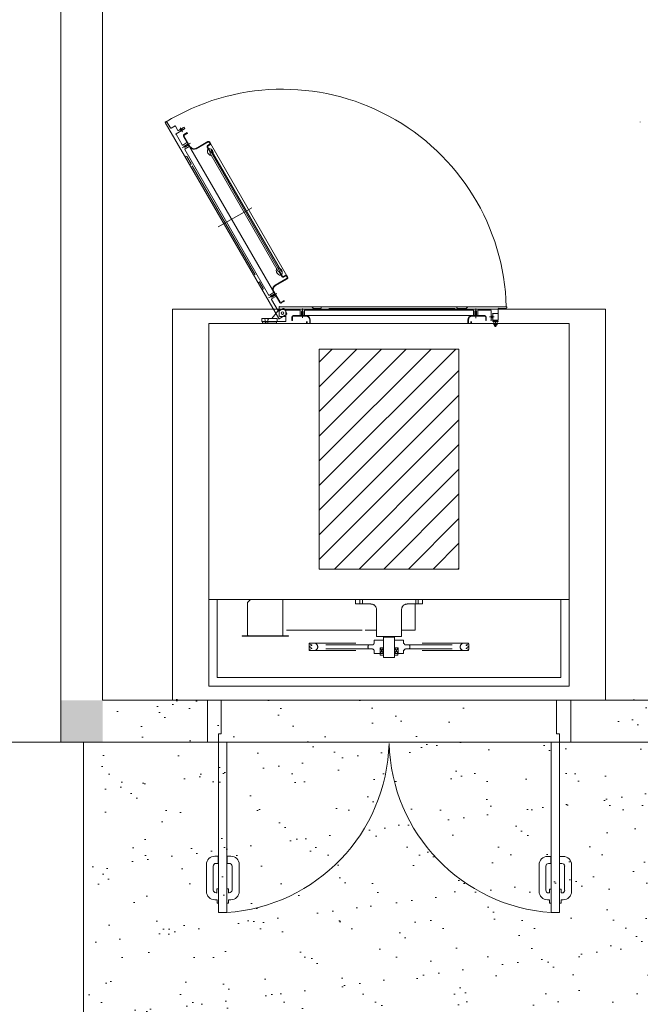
# Model space of a CAD drawing. Header units: millimetres. Extents: x -15 to 153, y -141 to 37.
# Tile 34 of 98: x 2.42 to 9.09, y -4.01 to 6.57. Entities that reach past the tile are written whole.
import ezdxf

# ---------------------------------------------------------------- set-up
doc = ezdxf.new("R2010")
doc.units = ezdxf.units.MM
doc.header["$MEASUREMENT"] = 0
doc.linetypes.add('Dashed', pattern=[0.75, 0.5, -0.25])
doc.layers.get('0').update_dxf_attribs({"color": 5, "lineweight": 20})

msp = doc.modelspace()

# ---------------------------------------------------------------- hatches: boundary and pattern name
at = {"linetype": 'Continuous'}
h = msp.add_hatch(dxfattribs=at)
h.set_pattern_fill('ANSI31', color=256, scale=1.5, style=0)
h.set_pattern_definition([(45, (-17.53562, -1.19452), (-0.1325825, 0.1325825), [])])
h.paths.add_polyline_path([(7.139, 3.028), (5.639, 3.028), (5.639, 0.665), (7.139, 0.665)])
h = msp.add_hatch()
h.set_pattern_fill('AR-SAND', color=256, scale=0.315, style=0)
h.set_pattern_definition([(37.5, (-190.71464, -317.5956), (-0.0198429, 0.6069495), [0, -0.4788, 0, -0.5355, 0, -0.511875]), (7.5, (-190.7146, -317.5956), (0.5574797, 0.888976), [0, -0.2583, 0, -0.43155, 0, -0.165375]), (327.5, (-191.1021, -317.5956), (0.9809547, 0.0017826), [0, -0.1575, 0, -0.567, 0, -0.74025]), (317.5, (-191.1021, -317.5956), (0.9469299, 0.2764678), [0, -0.07875, 0, -0.3717, 0, -0.42525])])
h.paths.add_polyline_path([(18.544, -1.195), (18.228, -1.195), (18.228, -0.722), (14.133, -0.722), (14.133, -1.194), (12.873, -1.194), (12.873, -0.722), (8.778, -0.722), (8.778, -1.193), (7.518, -1.193), (7.518, -0.722), (3.423, -0.722), (3.423, -1.195), (3.109, -1.195), (3.109, -5.605), (18.544, -5.605)])
msp.add_hatch(color=256, dxfattribs=at).paths.add_polyline_path([(2.864, -1.195), (3.314, -1.195), (3.314, -0.745), (2.864, -0.745)])

# ---------------------------------------------------------------- linework, layer by layer
for p, q in [((2.864, -0.745), (2.864, 35.146)), ((3.314, -0.745), (3.314, 32.705)), ((3.985, 5.462), (5.204, 3.355)), ((3.998, 5.474), (3.988, 5.467)), ((4.001, 5.471), (4.042, 5.404)), ((4.091, 5.425), (4.051, 5.399)), ((4.096, 5.422), (4.123, 5.377)), ((4.183, 5.408), (4.127, 5.375)), ((4.147, 5.404), (4.172, 5.363)), ((4.16, 5.395), (4.169, 5.381)), ((4.163, 5.395), (4.172, 5.381)), ((4.187, 5.408), (4.195, 5.398)), ((4.102, 5.335), (4.168, 5.222)), ((4.192, 5.393), (4.105, 5.341)), ((4.147, 5.386), (4.156, 5.372)), ((4.15, 5.389), (4.159, 5.372)), ((5.216, 3.527), (4.183, 5.314)), ((4.223, 5.353), (4.187, 5.332)), ((4.255, 5.201), (4.187, 5.318)), ((4.226, 5.345), (4.192, 5.327)), ((4.223, 5.353), (4.226, 5.345)), ((4.168, 5.188), (4.258, 5.24)), ((4.174, 5.219), (4.219, 5.246)), ((4.231, 5.233), (4.187, 5.206)), ((4.187, 5.206), (4.187, 5.2)), ((4.195, 5.195), (4.187, 5.206)), ((4.195, 5.195), (4.187, 5.2)), ((4.231, 5.233), (4.192, 5.21)), ((4.192, 5.21), (4.201, 5.197)), ((4.195, 5.195), (4.237, 5.219)), ((4.199, 5.179), (4.244, 5.204)), ((4.201, 5.197), (4.24, 5.219)), ((4.223, 5.245), (4.246, 5.209)), ((4.228, 5.236), (4.235, 5.237)), ((4.24, 5.218), (4.246, 5.219)), ((4.318, 5.183), (4.444, 5.258)), ((4.318, 5.179), (4.448, 5.254)), ((4.435, 5.197), (4.471, 5.138)), ((4.439, 5.213), (4.462, 5.227)), ((4.439, 5.2), (4.475, 5.141)), ((4.444, 5.209), (4.466, 5.222)), ((4.457, 5.251), (4.466, 5.236)), ((4.462, 5.254), (4.471, 5.237)), ((4.471, 5.237), (5.293, 3.815)), ((4.192, 5.105), (4.217, 5.098)), ((5.096, 3.611), (4.196, 5.17)), ((4.217, 5.098), (4.264, 5.017)), ((4.46, 5.156), (4.465, 5.159)), ((4.466, 5.134), (4.48, 5.143)), ((4.466, 5.134), (5.2, 3.86)), ((4.48, 5.165), (5.234, 3.86)), ((4.48, 5.143), (5.213, 3.869)), ((4.25, 5.003), (4.264, 5.012)), ((4.276, 4.997), (4.952, 3.824)), ((4.915, 4.544), (4.556, 4.34)), ((5.2, 3.86), (5.213, 3.869)), ((5.24, 3.805), (5.204, 3.865)), ((5.245, 3.806), (5.209, 3.868)), ((5.216, 3.847), (5.221, 3.85)), ((5.254, 3.806), (5.276, 3.82)), ((5.257, 3.8), (5.279, 3.814)), ((5.297, 3.796), (5.288, 3.811)), ((5.302, 3.797), (5.293, 3.815)), ((4.979, 3.742), (4.993, 3.748)), ((4.997, 3.748), (5.036, 3.68)), ((5.167, 3.715), (5.294, 3.788)), ((5.168, 3.707), (5.297, 3.782)), ((5.029, 3.656), (5.036, 3.68)), ((5.096, 3.577), (5.186, 3.626)), ((5.105, 3.608), (5.15, 3.635)), ((5.159, 3.622), (5.117, 3.598)), ((5.117, 3.598), (5.117, 3.589)), ((5.123, 3.584), (5.117, 3.598)), ((5.159, 3.622), (5.122, 3.599)), ((5.122, 3.599), (5.131, 3.586)), ((5.123, 3.584), (5.168, 3.608)), ((5.131, 3.586), (5.168, 3.608)), ((5.221, 3.53), (5.153, 3.647)), ((5.155, 3.634), (5.176, 3.598)), ((5.164, 3.626), (5.159, 3.625)), ((5.176, 3.608), (5.168, 3.607)), ((5.123, 3.584), (5.117, 3.589)), ((5.128, 3.568), (5.173, 3.593)), ((5.128, 3.559), (5.198, 3.437)), ((5.263, 3.55), (5.23, 3.527)), ((5.267, 3.544), (5.231, 3.523)), ((5.267, 3.544), (5.263, 3.55)), ((5.209, 3.451), (5.132, 3.355)), ((5.254, 3.463), (5.204, 3.436)), ((5.209, 3.386), (5.209, 3.481)), ((5.276, 3.451), (5.209, 3.451)), ((5.29, 3.401), (5.209, 3.352)), ((7.648, 3.482), (5.213, 3.482)), ((5.263, 3.46), (5.293, 3.409)), ((5.281, 3.446), (5.281, 3.329)), ((5.281, 3.386), (5.281, 3.442)), ((5.429, 3.446), (5.288, 3.446)), ((5.357, 3.388), (7.421, 3.388)), ((5.434, 3.442), (5.434, 3.391)), ((5.479, 3.388), (5.438, 3.388)), ((5.447, 3.382), (5.447, 3.388)), ((5.468, 3.433), (5.45, 3.433)), ((5.45, 3.433), (5.45, 3.388)), ((5.452, 3.437), (5.459, 3.442)), ((5.452, 3.437), (5.465, 3.437)), ((5.452, 3.437), (5.452, 3.388)), ((5.459, 3.464), (5.459, 3.364)), ((5.465, 3.437), (5.459, 3.442)), ((5.465, 3.388), (5.465, 3.437)), ((5.468, 3.388), (5.468, 3.433)), ((5.47, 3.382), (5.47, 3.388)), ((5.483, 3.442), (5.483, 3.391)), ((5.488, 3.446), (7.288, 3.446)), ((5.56, 3.482), (5.578, 3.464)), ((5.657, 3.464), (5.578, 3.464)), ((5.659, 3.482), (5.659, 3.469)), ((7.099, 3.464), (5.744, 3.464)), ((7.117, 3.482), (7.117, 3.469)), ((7.216, 3.464), (7.121, 3.464)), ((7.234, 3.482), (7.216, 3.464)), ((7.295, 3.442), (7.295, 3.391)), ((7.34, 3.388), (7.297, 3.388)), ((7.309, 3.388), (7.309, 3.382)), ((7.31, 3.437), (7.319, 3.442)), ((7.31, 3.437), (7.327, 3.437)), ((7.31, 3.437), (7.31, 3.388)), ((7.328, 3.433), (7.31, 3.433)), ((7.31, 3.433), (7.31, 3.388)), ((7.319, 3.464), (7.319, 3.361)), ((7.327, 3.437), (7.319, 3.442)), ((7.327, 3.388), (7.327, 3.437)), ((7.328, 3.388), (7.328, 3.433)), ((7.328, 3.388), (7.328, 3.382)), ((7.342, 3.442), (7.342, 3.391)), ((7.477, 3.446), (7.349, 3.446)), ((7.484, 3.338), (7.484, 3.442)), ((7.502, 3.338), (7.502, 3.406)), ((7.558, 3.409), (7.504, 3.409)), ((7.562, 3.41), (7.562, 3.46)), ((7.648, 3.464), (7.567, 3.464)), ((7.652, 3.469), (7.652, 3.481)), ((4.453, -0.592), (4.453, 3.302)), ((4.453, 3.302), (8.323, 3.302)), ((5.024, 3.352), (5.024, 3.328)), ((5.132, 3.355), (5.027, 3.355)), ((5.027, 3.325), (5.276, 3.325)), ((5.029, 3.32), (5.029, 3.302)), ((5.182, 3.32), (5.029, 3.32)), ((5.182, 3.302), (5.029, 3.302)), ((5.06, 3.343), (5.051, 3.355)), ((5.054, 3.325), (5.054, 3.32)), ((5.06, 3.325), (5.06, 3.343)), ((5.063, 3.319), (5.063, 3.302)), ((5.065, 3.32), (5.065, 3.302)), ((5.086, 3.32), (5.086, 3.302)), ((5.087, 3.343), (5.099, 3.355)), ((5.087, 3.325), (5.087, 3.343)), ((5.087, 3.319), (5.087, 3.302)), ((5.096, 3.325), (5.096, 3.32)), ((5.132, 3.355), (5.186, 3.355)), ((5.182, 3.32), (5.182, 3.302)), ((5.189, 3.352), (5.189, 3.328)), ((5.276, 3.379), (5.216, 3.379)), ((5.344, 3.334), (5.344, 3.374)), ((5.344, 3.334), (5.351, 3.334)), ((5.351, 3.334), (5.351, 3.374)), ((5.357, 3.382), (5.492, 3.382)), ((5.504, 3.325), (5.504, 3.32)), ((5.504, 3.302), (5.504, 3.325)), ((5.51, 3.302), (5.51, 3.325)), ((5.537, 3.337), (5.537, 3.302)), ((5.542, 3.337), (5.542, 3.302)), ((7.234, 3.338), (7.234, 3.302)), ((7.241, 3.337), (7.241, 3.302)), ((7.268, 3.325), (7.268, 3.302)), ((7.274, 3.325), (7.274, 3.32)), ((7.274, 3.325), (7.274, 3.302)), ((7.286, 3.382), (7.421, 3.382)), ((7.427, 3.334), (7.427, 3.374)), ((7.432, 3.334), (7.427, 3.334)), ((7.432, 3.334), (7.432, 3.374)), ((7.517, 3.373), (7.468, 3.373)), ((7.502, 3.382), (7.484, 3.382)), ((7.502, 3.379), (7.484, 3.379)), ((7.502, 3.365), (7.484, 3.365)), ((7.502, 3.364), (7.484, 3.364)), ((7.499, 3.337), (7.486, 3.337)), ((7.508, 3.325), (7.508, 3.32)), ((7.513, 3.325), (7.513, 3.301)), ((7.549, 3.301), (7.513, 3.301)), ((7.513, 3.287), (7.513, 3.298)), ((7.517, 3.284), (7.544, 3.284)), ((7.522, 3.337), (7.522, 3.329)), ((7.522, 3.287), (7.522, 3.298)), ((7.522, 3.284), (7.522, 3.275)), ((7.525, 3.337), (7.525, 3.329)), ((7.525, 3.284), (7.525, 3.274)), ((7.531, 3.343), (7.531, 3.266)), ((7.54, 3.337), (7.54, 3.329)), ((7.54, 3.337), (7.54, 3.329)), ((7.54, 3.287), (7.54, 3.298)), ((7.54, 3.284), (7.54, 3.274)), ((7.54, 3.284), (7.54, 3.275)), ((7.549, 3.325), (7.549, 3.301)), ((7.549, 3.287), (7.549, 3.298)), ((7.556, 3.325), (7.556, 3.32)), ((8.323, 3.302), (8.323, -0.592)), ((7.525, 3.274), (7.522, 3.275)), ((7.522, 3.275), (7.54, 3.275)), ((7.525, 3.274), (7.54, 3.274)), ((7.54, 3.274), (7.54, 3.275)), ((7.139, 3.028), (5.639, 3.028)), ((5.639, 3.028), (5.639, 0.665)), ((7.139, 3.028), (7.139, 0.665)), ((7.139, 0.665), (5.639, 0.665)), ((4.453, 0.337), (8.323, 0.337)), ((4.543, -0.502), (4.543, 0.337)), ((8.233, 0.337), (8.233, -0.502)), ((8.233, -0.502), (4.543, -0.502)), ((8.323, -0.592), (4.453, -0.592)), ((3.314, -0.745), (4.439, -0.745)), ((4.439, -1.195), (4.439, -0.745)), ((4.439, -0.745), (4.588, -0.745)), ((4.588, -0.745), (4.588, -1.105)), ((8.339, -0.745), (8.188, -0.745)), ((8.188, -0.745), (8.188, -1.105)), ((8.339, -1.195), (8.339, -0.745)), ((8.339, -0.745), (9.538, -0.745)), ((4.559, -1.105), (4.559, -1.195)), ((4.588, -1.105), (4.559, -1.105)), ((8.188, -1.105), (8.219, -1.105)), ((8.219, -1.105), (8.219, -1.195)), ((2.864, -1.195), (4.439, -1.195)), ((4.559, -1.195), (4.439, -1.195)), ((4.559, -1.195), (4.559, -3.023)), ((4.649, -1.195), (4.559, -1.195)), ((4.649, -3.023), (4.649, -1.195)), ((8.129, -1.195), (8.129, -3.023)), ((8.219, -1.195), (8.129, -1.195)), ((8.219, -1.195), (8.339, -1.195)), ((8.219, -3.023), (8.219, -1.195)), ((8.339, -1.195), (9.538, -1.195)), ((4.556, -2.42), (4.519, -2.42)), ((4.556, -2.497), (4.556, -2.42)), ((4.651, -2.497), (4.651, -2.42)), ((4.651, -2.42), (4.69, -2.42)), ((8.125, -2.423), (8.089, -2.423)), ((8.125, -2.497), (8.125, -2.423)), ((8.219, -2.423), (8.258, -2.423)), ((8.219, -2.497), (8.219, -2.423)), ((4.429, -2.51), (4.429, -2.798)), ((4.502, -2.527), (4.502, -2.783)), ((4.556, -2.497), (4.532, -2.497)), ((4.651, -2.497), (4.673, -2.497)), ((4.705, -2.527), (4.705, -2.783)), ((4.78, -2.51), (4.78, -2.798)), ((7.999, -2.513), (7.999, -2.798)), ((8.071, -2.528), (8.071, -2.785)), ((8.125, -2.497), (8.102, -2.497)), ((8.219, -2.497), (8.245, -2.497)), ((8.273, -2.528), (8.273, -2.785)), ((8.348, -2.513), (8.348, -2.798)), ((4.543, -2.812), (4.532, -2.812)), ((4.541, -2.771), (4.541, -2.812)), ((4.559, -2.771), (4.541, -2.771)), ((4.649, -2.771), (4.667, -2.771)), ((4.664, -2.812), (4.673, -2.812)), ((4.667, -2.771), (4.667, -2.812)), ((8.111, -2.815), (8.102, -2.815)), ((8.129, -2.774), (8.111, -2.774)), ((8.111, -2.774), (8.111, -2.815)), ((8.219, -2.774), (8.237, -2.774)), ((8.236, -2.815), (8.245, -2.815)), ((8.237, -2.774), (8.237, -2.815)), ((4.543, -2.888), (4.519, -2.888)), ((4.543, -2.924), (4.543, -2.888)), ((4.559, -2.924), (4.543, -2.924)), ((4.649, -2.924), (4.664, -2.924)), ((4.664, -2.888), (4.69, -2.888)), ((4.664, -2.924), (4.664, -2.888)), ((8.111, -2.888), (8.089, -2.888)), ((8.111, -2.924), (8.111, -2.888)), ((8.129, -2.924), (8.111, -2.924)), ((8.219, -2.924), (8.236, -2.924)), ((8.236, -2.924), (8.236, -2.888)), ((8.236, -2.888), (8.258, -2.888)), ((4.559, -3.023), (4.649, -3.023)), ((8.129, -3.023), (8.219, -3.023))]:
    msp.add_line(p, q)
at = {"linetype": 'Dashed'}
for p, q in [((4.903, 0.337), (4.871, 0.305)), ((5.249, 0.337), (5.249, -0.047)), ((6.028, 0.29), (6.028, 0.337)), ((6.076, 0.29), (6.076, 0.337)), ((6.103, 0.29), (6.103, 0.337)), ((6.676, 0.29), (6.676, 0.337)), ((6.703, 0.29), (6.703, 0.337)), ((6.748, 0.337), (6.748, 0.29)), ((4.871, 0.305), (4.871, -0.047)), ((6.194, 0.29), (6.028, 0.29)), ((6.253, -0.061), (6.253, 0.229)), ((6.523, -0.061), (6.523, 0.229)), ((6.748, 0.29), (6.584, 0.29)), ((6.671, 0.29), (6.671, 0.008)), ((5.788, 0.008), (5.249, 0.008)), ((5.6, 0.008), (6.253, 0.008)), ((6.253, 0.008), (6.131, 0.008)), ((6.665, 0.008), (6.523, 0.008)), ((6.665, 0.008), (6.671, 0.008)), ((4.813, -0.056), (4.813, -0.052)), ((4.813, -0.052), (4.867, -0.052)), ((4.867, -0.056), (4.813, -0.056)), ((4.867, -0.052), (5.254, -0.052)), ((4.867, -0.056), (5.254, -0.056)), ((5.311, -0.052), (5.254, -0.052)), ((5.254, -0.056), (5.311, -0.056)), ((5.311, -0.056), (5.311, -0.052)), ((6.23, -0.1), (6.329, -0.1)), ((6.23, -0.1), (6.23, -0.136)), ((6.523, -0.061), (6.253, -0.061)), ((6.329, -0.061), (6.449, -0.061)), ((6.329, -0.068), (6.449, -0.068)), ((6.329, -0.068), (6.329, -0.286)), ((6.332, -0.068), (6.332, -0.061)), ((6.445, -0.061), (6.445, -0.068)), ((6.449, -0.068), (6.449, -0.286)), ((6.449, -0.1), (6.545, -0.1)), ((6.545, -0.1), (6.545, -0.136)), ((5.533, -0.131), (5.533, -0.14)), ((5.533, -0.131), (6.23, -0.131)), ((5.56, -0.151), (5.533, -0.14)), ((5.533, -0.14), (5.533, -0.167)), ((5.56, -0.158), (5.533, -0.167)), ((5.533, -0.167), (5.533, -0.173)), ((5.56, -0.185), (5.533, -0.172)), ((5.533, -0.2), (5.533, -0.172)), ((5.56, -0.19), (5.533, -0.2)), ((5.533, -0.2), (5.533, -0.212)), ((5.555, -0.149), (5.555, -0.158)), ((5.555, -0.191), (5.555, -0.182)), ((5.56, -0.151), (5.56, -0.158)), ((5.56, -0.19), (5.56, -0.185)), ((5.618, -0.149), (5.6, -0.131)), ((5.618, -0.194), (5.6, -0.212)), ((6.212, -0.149), (5.618, -0.149)), ((6.212, -0.194), (5.618, -0.194)), ((6.23, -0.136), (6.226, -0.136)), ((6.23, -0.208), (6.226, -0.208)), ((6.23, -0.208), (6.23, -0.244)), ((6.292, -0.182), (6.329, -0.182)), ((6.292, -0.244), (6.292, -0.182)), ((6.329, -0.244), (6.292, -0.182)), ((6.329, -0.182), (6.292, -0.244)), ((6.292, -0.182), (6.329, -0.182)), ((6.292, -0.244), (6.292, -0.182)), ((6.487, -0.182), (6.449, -0.182)), ((6.487, -0.244), (6.449, -0.182)), ((6.487, -0.182), (6.449, -0.244)), ((6.449, -0.182), (6.487, -0.182)), ((6.487, -0.244), (6.487, -0.182)), ((6.487, -0.244), (6.487, -0.182)), ((7.243, -0.131), (6.545, -0.131)), ((6.545, -0.136), (6.553, -0.136)), ((6.545, -0.208), (6.553, -0.208)), ((6.545, -0.208), (6.545, -0.244)), ((6.566, -0.149), (7.16, -0.149)), ((6.566, -0.194), (7.16, -0.194)), ((7.16, -0.149), (7.178, -0.131)), ((7.16, -0.194), (7.178, -0.212)), ((7.216, -0.151), (7.246, -0.14)), ((7.216, -0.151), (7.216, -0.158)), ((7.216, -0.158), (7.246, -0.167)), ((7.216, -0.185), (7.246, -0.172)), ((7.216, -0.19), (7.216, -0.185)), ((7.216, -0.19), (7.246, -0.2)), ((7.22, -0.149), (7.22, -0.158)), ((7.22, -0.191), (7.22, -0.182)), ((7.243, -0.131), (7.243, -0.14)), ((7.243, -0.167), (7.243, -0.173)), ((7.243, -0.2), (7.243, -0.212)), ((7.246, -0.14), (7.246, -0.167)), ((7.246, -0.2), (7.246, -0.172)), ((5.533, -0.212), (6.23, -0.212)), ((6.23, -0.244), (6.292, -0.244)), ((6.329, -0.244), (6.292, -0.244)), ((6.293, -0.244), (6.293, -0.259)), ((6.293, -0.259), (6.325, -0.259)), ((6.293, -0.259), (6.296, -0.262)), ((6.296, -0.262), (6.323, -0.262)), ((6.329, -0.286), (6.449, -0.286)), ((6.449, -0.244), (6.487, -0.244)), ((6.482, -0.259), (6.451, -0.259)), ((6.481, -0.262), (6.454, -0.262)), ((6.482, -0.259), (6.481, -0.262)), ((6.482, -0.244), (6.482, -0.259)), ((6.487, -0.244), (6.545, -0.244)), ((7.243, -0.212), (6.545, -0.212))]:
    msp.add_line(p, q, dxfattribs=at)
for points in [[(33.314, 35.146), (33.314, 17.255), (40.813, 17.255), (40.813, -1.195), (2.873, -1.195), (2.864, -1.195), (2.864, -0.745), (2.864, 35.146)], [(8.714, 3.455), (4.064, 3.455), (4.064, -0.745), (8.714, -0.745), (8.714, 3.455)], [(7.562, 3.409), (7.502, 3.409), (7.502, 3.337), (7.562, 3.337), (7.562, 3.409)], [(7.562, 3.325), (7.502, 3.325), (7.502, 3.329), (7.562, 3.329), (7.562, 3.325)], [(18.544, -1.193), (18.544, -5.605), (3.109, -5.605), (3.109, -1.195)]]:
    msp.add_lwpolyline(points)
msp.add_lwpolyline([(0.604, -1.195), (18.859, -1.195), (18.859, -11.583), (0.604, -11.583)], close=True)
msp.add_circle((5.245, 3.415), 0.0143)
msp.add_circle((5.245, 3.415), 0.0143)
msp.add_circle((5.245, 3.415), 0.0143)
msp.add_circle((5.245, 3.415), 0.0143)
for centre, radius, start, end in [((5.245, 3.415), 2.404, 1.609, 121.609), ((3.989, 5.465), 0.003, 120, 210), ((3.998, 5.471), 0.003, 30, 120), ((4.048, 5.407), 0.006, 210, 300), ((4.093, 5.422), 0.003, 30, 120), ((4.186, 5.407), 0.003, 30, 120), ((4.192, 5.395), 0.003, 300, 30), ((9.088, 5.465), 0.003, 120, 210), ((4.106, 5.336), 0.006, 120, 210), ((4.124, 5.377), 0.003, 210, 300), ((4.195, 5.321), 0.012, 120, 210), ((4.195, 5.321), 0.006, 120, 210), ((4.172, 5.224), 0.006, 210, 300), ((4.222, 5.242), 0.003, 30, 120), ((4.241, 5.206), 0.003, 300, 30), ((4.295, 5.224), 0.051, 210, 300), ((4.295, 5.224), 0.045, 210, 300), ((4.447, 5.201), 0.012, 120, 210), ((4.447, 5.201), 0.006, 120, 210), ((4.451, 5.246), 0.012, 30, 120), ((4.451, 5.246), 0.006, 30, 120), ((4.46, 5.233), 0.006, 300, 30), ((4.46, 5.233), 0.012, 300, 30), ((4.201, 5.173), 0.006, 120, 210), ((4.487, 5.155), 0.0484, 155.895, 258.016), ((4.444, 5.173), 0.003, 30, 155.895), ((4.457, 5.179), 0.003, 84.1053, 210), ((4.453, 5.134), 0.0484, 341.984, 84.1053), ((4.475, 5.11), 0.003, 258.016, 30), ((4.496, 5.12), 0.003, 210, 341.984), ((4.262, 5.015), 0.003, 300, 30), ((5.227, 3.869), 0.0484, 161.984, 264.105), ((5.185, 3.883), 0.003, 30, 161.984), ((5.204, 3.895), 0.003, 78.0157, 210), ((5.194, 3.85), 0.0484, 335.895, 78.0157), ((5.222, 3.824), 0.003, 264.105, 30), ((5.236, 3.832), 0.003, 210, 335.895), ((5.249, 3.811), 0.006, 210, 300), ((5.281, 3.809), 0.012, 30, 120), ((5.281, 3.809), 0.006, 30, 120), ((4.996, 3.746), 0.003, 30, 120), ((5.191, 3.67), 0.051, 120, 210), ((5.191, 3.67), 0.045, 120, 210), ((5.249, 3.811), 0.012, 210, 300), ((5.29, 3.793), 0.006, 300, 30), ((5.29, 3.793), 0.012, 300, 30), ((5.101, 3.613), 0.006, 210, 300), ((5.15, 3.631), 0.003, 30, 120), ((5.173, 3.595), 0.003, 300, 30), ((5.132, 3.563), 0.006, 120, 210), ((5.227, 3.532), 0.012, 210, 300), ((5.227, 3.532), 0.006, 210, 300), ((5.203, 3.44), 0.006, 210, 300), ((5.213, 3.481), 0.00368, 90, 180), ((5.216, 3.386), 0.006, 180, 270), ((5.257, 3.458), 0.006, 30, 120), ((5.276, 3.446), 0.006, 0, 90), ((5.276, 3.386), 0.006, 270, 0), ((5.288, 3.442), 0.006, 90, 180), ((5.285, 3.406), 0.006, 300, 30), ((5.357, 3.374), 0.012, 90, 180), ((5.429, 3.442), 0.006, 0, 90), ((5.438, 3.391), 0.003, 180, 270), ((5.479, 3.391), 0.003, 270, 0), ((5.488, 3.442), 0.006, 90, 180), ((5.492, 3.337), 0.051, 0, 90), ((5.657, 3.469), 0.003, 270, 0), ((7.121, 3.469), 0.003, 180, 270), ((7.286, 3.337), 0.051, 90, 180), ((7.288, 3.442), 0.006, 0, 90), ((7.297, 3.391), 0.003, 180, 270), ((7.34, 3.391), 0.003, 270, 0), ((7.349, 3.442), 0.006, 90, 180), ((7.421, 3.374), 0.012, 0, 90), ((7.477, 3.442), 0.006, 0, 90), ((7.504, 3.406), 0.003, 90, 180), ((7.558, 3.41), 0.003, 270, 0), ((7.567, 3.46), 0.006, 90, 180), ((7.648, 3.481), 0.003, 0, 90), ((7.648, 3.469), 0.003, 270, 0), ((5.027, 3.352), 0.003, 90, 180), ((5.027, 3.328), 0.003, 180, 270), ((5.186, 3.352), 0.003, 0, 90), ((5.186, 3.328), 0.003, 270, 0), ((5.207, 3.356), 0.00368, 210, 300), ((5.276, 3.329), 0.006, 270, 0), ((5.357, 3.374), 0.006, 90, 180), ((5.492, 3.337), 0.045, 0, 90), ((7.286, 3.337), 0.045, 90, 180), ((7.421, 3.374), 0.006, 0, 90), ((7.486, 3.338), 0.003, 180, 270), ((7.499, 3.338), 0.003, 270, 0), ((7.517, 3.293), 0.00661, 49.0464, 130.954), ((7.517, 3.293), 0.00661, 229.046, 310.954), ((7.531, 3.275), 0.024, 68.848, 111.152), ((7.531, 3.31), 0.024, 248.848, 291.152), ((7.544, 3.293), 0.00661, 49.0464, 130.954), ((7.544, 3.293), 0.00661, 229.046, 310.954), ((4.52, -1.159), 1.87, 273.956, 358.461), ((8.26, -1.159), 1.871, 181.554, 266.008), ((4.519, -2.51), 0.09, 90, 180), ((4.69, -2.51), 0.09, 0, 90), ((8.089, -2.513), 0.09, 90, 180), ((8.258, -2.513), 0.09, 0, 90), ((4.532, -2.527), 0.03, 90, 180), ((4.673, -2.527), 0.03, 0, 90), ((8.102, -2.528), 0.03, 90, 180), ((8.245, -2.528), 0.03, 0, 90), ((4.519, -2.798), 0.09, 180, 270), ((4.532, -2.783), 0.03, 180, 270), ((4.673, -2.783), 0.03, 270, 0), ((4.69, -2.798), 0.09, 270, 0), ((8.089, -2.798), 0.09, 180, 270), ((8.102, -2.785), 0.03, 180, 270), ((8.245, -2.785), 0.03, 270, 0), ((8.258, -2.798), 0.09, 270, 0)]:
    msp.add_arc(centre, radius, start, end)
for centre, radius, start, end in [((6.194, 0.229), 0.06, 0, 90), ((6.584, 0.229), 0.06, 90, 180), ((4.867, -0.047), 0.0045, 270, 0), ((5.254, -0.047), 0.0045, 180, 270), ((5.578, -0.172), 0.0452, 330.137, 29.8628), ((6.208, -0.172), 0.0452, 150.137, 209.863), ((6.212, -0.136), 0.0135, 270, 0), ((6.212, -0.208), 0.0135, 0, 90), ((6.566, -0.136), 0.0135, 180, 270), ((6.566, -0.208), 0.0135, 90, 180), ((6.568, -0.172), 0.0452, 330.137, 29.8628), ((7.198, -0.172), 0.0452, 150.137, 209.863)]:
    msp.add_arc(centre, radius, start, end, dxfattribs=at)

doc.saveas('drawing.dxf')
